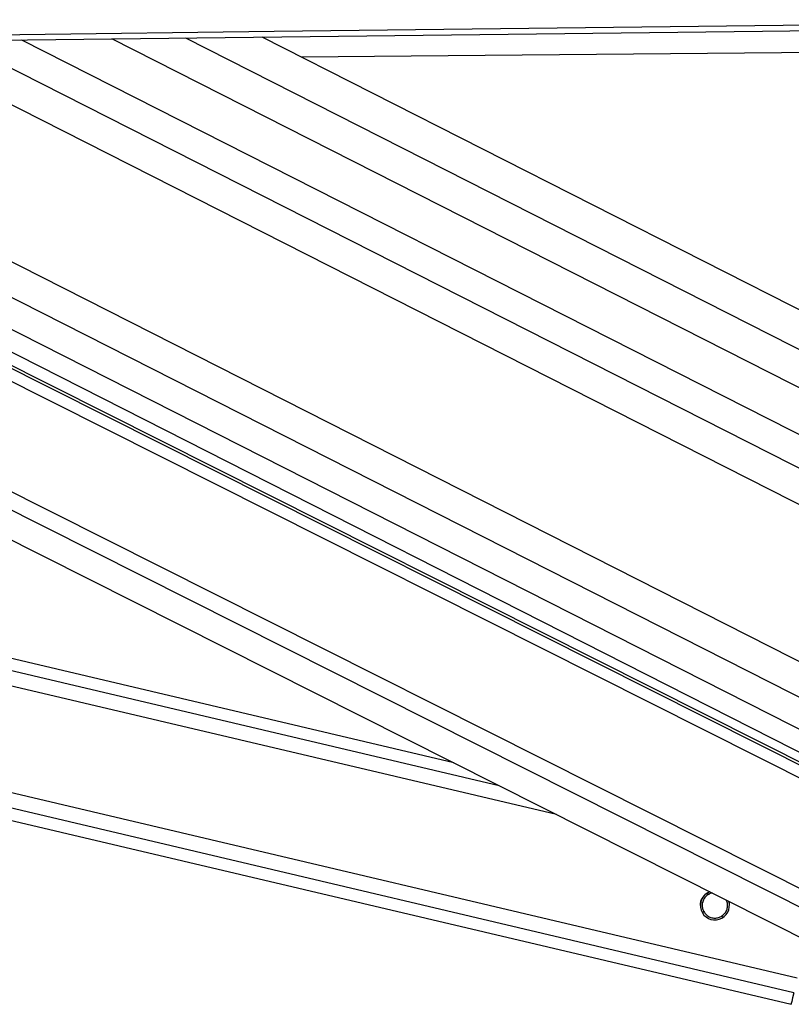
# Paper-space layout 'Wall Base Bracket' of a CAD drawing. Header units: millimetres. Extents: x 61326 to 443956, y 32752 to 406945.
# Tile 63 of 73: x 361264 to 367634, y 143616 to 151745. Entities that reach past the tile are written whole.
import ezdxf

# ---------------------------------------------------------------- set-up
doc = ezdxf.new("R2010")
doc.units = ezdxf.units.MM

psp = doc.layouts.new('Wall Base Bracket')

# ---------------------------------------------------------------- linework, layer by layer
at = {"color": 8, "linetype": 'Continuous', "lineweight": 25, "ltscale": 50}
for p, q in [((356600.66, 151522.75), (369272.27, 145089.24)), ((357109.5, 151528.77), (369423.28, 145276.94)), ((357673.37, 151535.45), (369493.27, 145534.37)), ((360169.56, 151565.03), (370022.83, 146562.41)), ((360746.89, 151571.87), (370234.13, 146755.09)), ((361280.34, 151578.19), (370296.46, 147000.61)), ((362634.07, 151594.24), (371086.6, 147302.8)), ((368959.15, 143786.03), (353657.19, 151487.91)), ((369033.66, 143902.11), (353955.32, 151491.44)), ((369236.31, 144711.1), (355723.66, 151512.36)), ((369219.89, 144826.94), (355932.49, 151514.84)), ((367683.22, 143831.22), (336100.78, 151280.66)), ((365694.6, 145182.61), (339663.5, 151322.65)), ((365222.03, 145420.47), (340173.83, 151328.66)), ((367654.96, 143711.32), (335589.73, 151274.65)), ((366952.16, 144524.42), (366932.96, 144528.95)), ((366916.52, 144373.33), (366896.36, 144378.09)), ((367074.27, 144336.12), (367054.17, 144340.86))]:
    psp.add_line(p, q, dxfattribs=at)
at = {"color": 7, "linetype": 'Continuous', "lineweight": 25, "ltscale": 50}
for p, q in [((370656.4, 147204.38), (362024.26, 151587.01)), ((371086.17, 147631.04), (363265.38, 151601.73)), ((353178.59, 151482.24), (368600.28, 143720.1)), ((369139.36, 144891.68), (355979.47, 151515.39)), ((356235.84, 151518.43), (369106.05, 144984.09)), ((364848.96, 145608.24), (340576.71, 151333.41)), ((335183.44, 151269.86), (367632.58, 143615.99))]:
    psp.add_line(p, q, dxfattribs=at)
at = {"color": 7, "linetype": 'Continuous', "lineweight": 25, "ltscale": 50, "flags": 128}
for points in [[(340081.47, 151327.57), (342182.64, 151352.35), (344283.81, 151377.14), (346384.98, 151401.95), (348486.15, 151426.77), (350587.32, 151451.6), (352688.48, 151476.45), (354789.65, 151501.31), (356890.81, 151526.18), (358991.98, 151551.07), (361093.15, 151575.97), (363194.31, 151600.89), (365295.48, 151625.81), (367396.65, 151650.76), (371455.69, 151698.98)], [(340252.84, 151375.53), (342354.01, 151400.3), (344455.18, 151425.09), (346556.35, 151449.9), (348657.52, 151474.71), (350758.68, 151499.54), (352859.85, 151524.39), (354961.02, 151549.25), (357062.18, 151574.13), (359163.35, 151599.01), (361264.52, 151623.91), (363365.69, 151648.83), (365466.86, 151673.76), (367568.02, 151698.7), (371455.64, 151744.89)], [(371080.88, 151501.5), (370919.54, 151500.09), (368777.88, 151481.38), (366636.23, 151462.69), (364494.58, 151444.01), (363591.52, 151436.15)], [(367654.96, 143711.32), (367645.34, 143670.43), (367638.3, 143640.49), (367634.02, 143622.21), (367632.57, 143615.99), (367634.01, 143621.99), (367634.92, 143625.8)]]:
    psp.add_lwpolyline(points, dxfattribs=at)
at = {"color": 7, "linetype": 'Continuous', "lineweight": 25, "ltscale": 2500}
psp.add_arc((367003.16, 144432.79), 120, 110.538154, 16.027497, dxfattribs=at)
at = {"color": 7, "linetype": 'Continuous', "lineweight": 25, "ltscale": 50}
for points, knots in [([(366926.13, 144524.67), (366934.63, 144531.52), (366945.27, 144540.11), (366959.49, 144543.77), (366962.36, 144544.51)], [0, 0, 0, 0, 0.7978009, 1, 1, 1, 1]), ([(366980.88, 144535.19), (366980.72, 144535.18), (366970.07, 144534.53), (366961.05, 144529.44), (366952.16, 144524.42)], [0, 0, 0, 0, 0.0147072, 1, 1, 1, 1]), ([(366982.18, 144534.54), (366981.59, 144534.5), (366970.46, 144533.87), (366961.06, 144528.65), (366952.16, 144523.71)], [0, 0, 0, 0, 0.0528918, 1, 1, 1, 1]), ([(366884.47, 144432.53), (366884.23, 144438.88), (366883.6, 144455.48), (366892.57, 144481.76), (366907.25, 144506.88), (366919.87, 144518.77), (366926.13, 144524.67)], [0, 0, 0, 0, 0.1784207, 0.4665559, 0.7356045, 1, 1, 1, 1]), ([(366952.16, 144524.42), (366942.73, 144518), (366925.39, 144506.18), (366907.15, 144478.66), (366897.96, 144449.08), (366897.81, 144419.37), (366904.25, 144393.84), (366912.67, 144379.77), (366916.52, 144373.33)], [0, 0, 0, 0, 0.2046396, 0.3763261, 0.5488262, 0.7033515, 0.864269, 1, 1, 1, 1]), ([(366952.16, 144523.71), (366942.7, 144517.3), (366925.32, 144505.5), (366907.39, 144478.04), (366898.51, 144452.47), (366898.93, 144437), (366899.07, 144431.88)], [0, 0, 0, 0, 0.3226881, 0.5934705, 0.865468, 1, 1, 1, 1]), ([(367054.17, 144340.86), (367063.6, 144347.27), (367080.95, 144359.07), (367099.16, 144386.55), (367108.43, 144416.18), (367108.31, 144445.73), (367104.14, 144465.62), (367099.06, 144474.75), (367098.32, 144476.08)], [0, 0, 0, 0, 0.22948275, 0.42200737, 0.61543838, 0.78872804, 0.96917797, 1, 1, 1, 1]), ([(367107.25, 144432.04), (367107.43, 144436.21), (367108.02, 144450.06), (367103.97, 144465.29), (367098.73, 144474.69), (367097.81, 144476.33)], [0, 0, 0, 0, 0.2621877, 0.8714915, 1, 1, 1, 1]), ([(367117.1, 144466.63), (367119.21, 144460.97), (367123.08, 144450.59), (367122.24, 144438.31), (367121.86, 144432.72)], [0, 0, 0, 0, 0.5451225, 1, 1, 1, 1]), ([(366916.52, 144373.33), (366922.66, 144365.71), (366934.92, 144350.49), (366962.51, 144334.18), (366993.72, 144326.45), (367026.59, 144328.31), (367045.04, 144336.71), (367054.17, 144340.86)], [0, 0, 0, 0, 0.1964443, 0.3926647, 0.5933595, 0.7988314, 1, 1, 1, 1])]:
    psp.add_open_spline(points, degree=3, knots=knots, dxfattribs=at)

doc.saveas('drawing.dxf')
